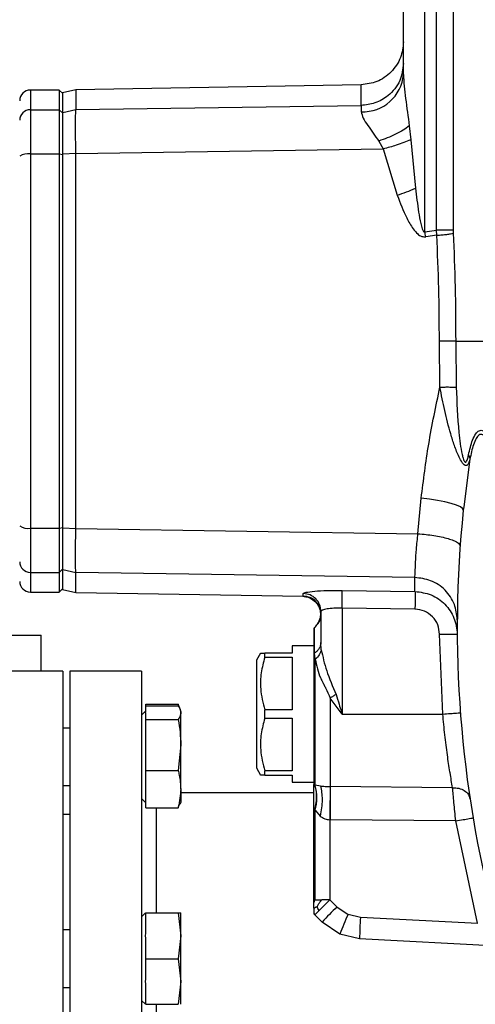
# Model space of a CAD drawing. Header units: millimetres. Extents: x 444 to 4809, y 21 to 3164.
# Tile 36 of 52: x 3007 to 3071, y 1971 to 2108. Entities that reach past the tile are written whole.
import ezdxf

# ---------------------------------------------------------------- set-up
doc = ezdxf.new("R2010")
doc.units = ezdxf.units.MM

msp = doc.modelspace()

# ---------------------------------------------------------------- linework, layer by layer
at = {"color": 7, "linetype": 'Continuous', "lineweight": 25}
for p, q in [((3060.55, 2100.67), (3060.55, 2166.49)), ((3063.55, 2078.72), (3063.55, 2133.37)), ((3065.15, 2078.96), (3065.15, 2128.08)), ((3067.48, 2128.08), (3067.48, 2078.96)), ((3054.65, 2099.22), (3014.87, 2098.53)), ((3012.55, 2098.49), (3008.55, 2098.49)), ((3013.05, 2097.99), (3012.55, 2098.49)), ((3012.55, 2098.49), (3012.55, 2095.74)), ((3014.88, 2098.53), (3013.03, 2098.11)), ((3013.05, 2095.25), (3013.05, 2097.99)), ((3014.87, 2098.53), (3014.87, 2095.77)), ((3014.87, 2095.77), (3054.65, 2096.34)), ((3054.65, 2096.34), (3054.67, 2095.47)), ((3008.55, 2095.74), (3008.55, 2089.59)), ((3008.55, 2095.74), (3012.55, 2095.74)), ((3012.55, 2095.74), (3012.55, 2089.59)), ((3012.55, 2095.74), (3013.05, 2095.25)), ((3013.05, 2095.36), (3014.87, 2095.77)), ((3013.05, 2089.48), (3013.05, 2095.25)), ((3061.36, 2093.49), (3061.56, 2091.55)), ((3057.11, 2091.38), (3057.7, 2090.28)), ((3061.56, 2091.55), (3062.23, 2084.79)), ((3008.55, 2089.59), (3008.55, 2037.4)), ((3008.55, 2089.59), (3012.55, 2089.59)), ((3012.55, 2089.59), (3012.55, 2037.4)), ((3012.55, 2089.59), (3013.05, 2089.48)), ((3014.87, 2089.62), (3013.05, 2089.53)), ((3013.05, 2037.5), (3013.05, 2089.48)), ((3014.87, 2089.62), (3057.7, 2090.28)), ((3014.87, 2037.37), (3014.87, 2089.62)), ((3057.7, 2090.28), (3059.69, 2083.82)), ((3063.55, 2078.72), (3065.15, 2078.96)), ((3065.2, 2078.25), (3063.65, 2078.03)), ((3065.2, 2078.25), (3065.15, 2078.96)), ((3067.48, 2078.96), (3067.49, 2078.55)), ((3065.63, 2057.08), (3065.56, 2063.49)), ((3067.83, 2063.49), (3072.73, 2063.49)), ((3067.83, 2063.49), (3067.91, 2057.05)), ((3062.57, 2036.64), (3063.03, 2041.58)), ((3068.95, 2040.39), (3068.89, 2039.92)), ((3008.55, 2037.4), (3012.55, 2037.4)), ((3008.55, 2037.4), (3008.55, 2031.25)), ((3012.55, 2037.4), (3013.05, 2037.5)), ((3012.55, 2037.4), (3012.55, 2031.25)), ((3013.05, 2031.74), (3013.05, 2037.5)), ((3013.05, 2037.46), (3014.87, 2037.37)), ((3014.87, 2037.37), (3062.57, 2036.64)), ((3012.55, 2031.25), (3013.05, 2031.74)), ((3013.05, 2028.99), (3013.05, 2031.74)), ((3013.05, 2031.63), (3014.87, 2031.22)), ((3008.55, 2031.25), (3012.55, 2031.25)), ((3012.55, 2031.25), (3012.55, 2028.49)), ((3062.15, 2030.53), (3014.87, 2031.22)), ((3014.87, 2028.46), (3014.87, 2031.22)), ((3012.55, 2028.49), (3013.05, 2028.99)), ((3013.03, 2028.88), (3014.87, 2028.46)), ((3008.55, 2028.49), (3012.55, 2028.49)), ((3014.87, 2028.46), (3046.59, 2027.91)), ((3046.59, 2027.93), (3046.59, 2028.3)), ((3051.99, 2028.74), (3062.15, 2028.59)), ((3062.15, 2026.11), (3051.99, 2026.26)), ((3051.99, 2026.26), (3051.99, 2011.49)), ((3049.05, 2025.8), (3049.05, 2021.49)), ((3048.17, 2023.56), (3048.05, 2023.44)), ((3048.05, 2023.44), (3048.05, 2001.68)), ((2945.85, 2022.49), (3010.05, 2022.49)), ((3010.05, 2017.49), (3010.05, 2022.49)), ((3066.03, 2011.49), (3065.59, 2022.61)), ((3048.05, 2020.99), (3045.05, 2020.99)), ((3045.05, 2020.99), (3045.05, 2019.99)), ((3049.09, 2020.46), (3049.05, 2021.49)), ((3040.62, 2019.99), (3040.05, 2018.99)), ((3041.2, 2019.42), (3041.2, 2019.99)), ((3045.05, 2019.99), (3041.2, 2019.99)), ((3041.2, 2019.42), (3045.05, 2019.42)), ((3045.05, 2019.42), (3045.05, 2012.07)), ((3048.26, 2019.13), (3048.17, 2020)), ((3040.05, 2018.99), (3040.05, 2003.99)), ((3048.26, 2001.56), (3048.26, 2019.13)), ((3013.05, 2017.49), (3001.05, 2017.49)), ((3013.05, 2017.49), (3013.05, 1897.49)), ((3024.05, 2017.49), (3014.05, 2017.49)), ((3014.05, 2017.49), (3014.05, 1897.49)), ((3024.05, 2017.49), (3024.05, 1897.49)), ((3050.33, 2013.73), (3050.33, 2001.39)), ((3051.99, 2011.49), (3050.33, 2013.73)), ((3024.65, 2012.63), (3024.65, 2012.88)), ((3024.65, 2012.88), (3029.14, 2012.88)), ((3024.65, 2011.89), (3024.65, 2012.63)), ((3024.65, 2012.63), (3029.14, 2012.63)), ((3029.31, 2012.41), (3029.14, 2012.88)), ((3029.14, 2012.88), (3029.18, 2012.66)), ((3024.65, 2011.95), (3024.05, 2011.35)), ((3024.65, 2010.73), (3024.65, 2011.48)), ((3029.5, 2011.9), (3029.4, 2012.15)), ((3029.5, 2011.68), (3029.5, 2011.9)), ((3029.5, 2007.18), (3029.5, 2011.68)), ((3041.2, 2010.92), (3041.2, 2012.07)), ((3045.05, 2012.07), (3041.2, 2012.07)), ((3051.99, 2011.49), (3066.03, 2011.49)), ((3024.65, 2007.95), (3024.65, 2010.73)), ((3024.65, 2010.73), (3029.14, 2010.73)), ((3041.2, 2010.92), (3045.05, 2010.92)), ((3045.05, 2010.92), (3045.05, 2003.57)), ((3014.05, 2009.53), (3013.05, 2009.53)), ((3024.65, 2006.41), (3024.65, 2007.95)), ((3029.5, 2007.18), (3029.14, 2003.63)), ((3029.5, 2001.03), (3029.5, 2007.18)), ((3024.65, 2003.63), (3024.65, 2006.41)), ((3024.65, 2003.63), (3029.14, 2003.63)), ((3024.65, 2001.6), (3024.65, 2003.63)), ((3040.05, 2003.99), (3040.62, 2002.99)), ((3041.2, 2002.99), (3041.2, 2003.57)), ((3045.05, 2003.57), (3041.2, 2003.57)), ((3041.2, 2002.99), (3045.05, 2002.99)), ((3045.05, 2002.99), (3045.05, 2001.99)), ((3013.05, 2001.53), (3014.05, 2001.53)), ((3024.65, 2000.47), (3024.65, 2001.6)), ((3045.05, 2001.99), (3048.05, 2001.99)), ((3048.21, 2001.59), (3048.05, 2001.68)), ((3048.26, 2001.56), (3048.21, 2001.59)), ((3048.98, 2001.46), (3048.26, 2001.56)), ((3050.33, 2001.39), (3050.31, 2001.39)), ((3067.4, 2001.22), (3050.33, 2001.39)), ((3024.65, 1998.44), (3024.65, 2000.47)), ((3029.5, 2001.03), (3029.5, 1999.17)), ((3048.05, 2000.49), (3029.5, 2000.49)), ((3024.05, 1999.72), (3024.65, 1999.12)), ((3029.14, 1998.44), (3029.33, 1998.95)), ((3029.4, 1998.92), (3029.5, 1999.17)), ((3014.05, 1997.49), (3013.05, 1997.49)), ((3024.65, 1998.44), (3029.14, 1998.44)), ((3048.21, 1998.12), (3048.05, 1998.2)), ((3048.05, 1985.77), (3048.05, 1998.2)), ((3048.21, 1998.12), (3048.22, 1998.09)), ((3048.21, 1998.12), (3048.21, 1985.61)), ((3048.22, 1998.09), (3048.94, 1997.27)), ((3050.28, 1996.74), (3050.33, 1996.74)), ((3050.28, 1996.74), (3050.28, 1985.61)), ((3067.83, 1996.6), (3050.33, 1996.74)), ((3070.88, 1982.36), (3067.83, 1996.6)), ((3048.05, 1985.77), (3048.21, 1985.61)), ((3048.05, 1985.24), (3048.05, 1985.77)), ((3048.21, 1985.61), (3049.16, 1985.61)), ((3050.28, 1985.61), (3049.16, 1985.61)), ((3051.27, 1984.61), (3050.28, 1985.61)), ((3024.6, 1983.76), (3024.05, 1983.21)), ((3024.65, 1981.27), (3024.65, 1983.76)), ((3024.65, 1983.76), (3029.14, 1983.76)), ((3029.14, 1983.76), (3029.5, 1980.58)), ((3029.5, 1980.58), (3029.5, 1983.76)), ((3048.05, 1983.7), (3048.21, 1983.49)), ((3048.21, 1983.49), (3048.05, 1983.65)), ((3051.27, 1984.61), (3052.82, 1983.56)), ((3054.55, 1983.15), (3052.82, 1983.56)), ((3048.21, 1983.49), (3049.21, 1982.49)), ((3051.68, 1980.81), (3049.21, 1982.49)), ((3051.68, 1980.81), (3049.21, 1982.49)), ((3070.9, 1982.3), (3054.55, 1983.15)), ((3014.05, 1981.39), (3013.05, 1981.39)), ((3054.44, 1980.16), (3051.68, 1980.81)), ((3054.44, 1980.16), (3051.68, 1980.81)), ((3024.65, 1977.39), (3024.65, 1979.88)), ((3029.5, 1980.58), (3029.14, 1977.39)), ((3029.5, 1974.21), (3029.5, 1980.58)), ((3076.3, 1979.01), (3054.44, 1980.16)), ((3024.65, 1977.39), (3029.14, 1977.39)), ((3024.65, 1974.9), (3024.65, 1977.39)), ((3029.14, 1977.39), (3029.5, 1974.21)), ((3029.5, 1974.21), (3029.14, 1971.03)), ((3029.5, 1971.03), (3029.5, 1974.21)), ((3013.05, 1973.39), (3014.05, 1973.39)), ((3024.65, 1971.03), (3024.65, 1973.52)), ((3024.05, 1971.58), (3024.6, 1971.03)), ((3024.65, 1971.03), (3029.14, 1971.03))]:
    msp.add_line(p, q, dxfattribs=at)
at = {"color": 8, "linetype": 'Continuous', "lineweight": 25}
for p, q in [((3054.65, 2096.34), (3054.65, 2099.22)), ((3008.55, 2098.49), (3008.55, 2095.74)), ((3069.81, 2047.01), (3068.95, 2040.39)), ((3008.55, 2031.25), (3008.55, 2028.49)), ((3048.17, 2020), (3048.17, 2023.56)), ((3026.05, 1998.44), (3026.05, 1983.76)), ((3026.05, 1971.03), (3026.05, 1944.69))]:
    msp.add_line(p, q, dxfattribs=at)
at = {"color": 7, "linetype": 'Continuous', "lineweight": 25, "flags": 128}
msp.add_lwpolyline([(3068.89, 2039.92), (3068.8, 2040.14), (3068.48, 2040.37), (3067.94, 2040.6), (3067.22, 2040.84), (3066.33, 2041.06), (3065.3, 2041.27), (3064.19, 2041.44), (3063.03, 2041.58)], dxfattribs=at)
at = {"color": 7, "linetype": 'Continuous', "lineweight": 25}
for centre, radius, start, end in [((3054.93, 2101.09), 5.63, 267.2619, 355.7535), ((3008.55, 2096.99), 1.5, 90, 180), ((3008.53, 2094.26), 1.48, 89.3711, 179.3536), ((3008.19, 2087.55), 2.06, 79.9869, 123.5937), ((3048.39, 2117.18), 35.22, 288.7121, 293.1283), ((3228.05, 2023.49), 160, 174.1072, 194.6636), ((3008.19, 2039.43), 2.06, 236.4063, 280.0131), ((3008.53, 2032.73), 1.48, 180.6464, 270.6289), ((3008.55, 2029.99), 1.5, 180, 270), ((3046.05, 2025.68), 3, 315, 326.781), ((3042.24, 1999.88), 6.24, 343.2965, 15.5288), ((3051.45, 1983.98), 3.63, 153.3412, 159.717), ((3177.55, 1858.19), 180.1, 134.9669, 135.6341), ((3055.96, 1976.78), 10.25, 134.3008, 139.1434), ((3093.08, 1941.77), 59.86, 134.2969, 137.1334), ((3095.12, 1964.4), 46.44, 155.6294, 159.3062), ((3097.46, 1980.15), 43.02, 176.0026, 179.9962)]:
    msp.add_arc(centre, radius, start, end, dxfattribs=at)
for points, knots in [([(3060.55, 2105.22), (3060.47, 2104.47), (3060.35, 2103.32), (3059.61, 2101.94), (3058.86, 2100.98), (3057.91, 2100.21), (3056.54, 2099.45), (3055.4, 2099.31), (3054.65, 2099.22)], [0, 0, 0, 0, 0.239704, 0.368519, 0.500006, 0.631488, 0.760304, 1, 1, 1, 1]), ([(3060.55, 2102.21), (3060.44, 2101.38), (3060.23, 2099.67), (3058.64, 2097.72), (3056.66, 2096.57), (3055.3, 2096.42), (3054.65, 2096.34)], [0, 0, 0, 0, 0.270484, 0.562372, 0.789515, 1, 1, 1, 1]), ([(3060.55, 2100.67), (3060.57, 2100.13), (3060.62, 2099.05), (3060.94, 2096.65), (3061.19, 2094.77), (3061.36, 2093.49)], [0, 0, 0, 0, 0.238115, 0.481499, 1, 1, 1, 1]), ([(3013.05, 2095.36), (3013.05, 2095.62), (3013.05, 2096.4), (3013.05, 2097.33), (3013.05, 2098.01), (3013.05, 2098.05), (3013.05, 2098.07)], [0, 0, 0, 0, 0.148022, 0.444752, 0.741484, 1, 1, 1, 1]), ([(3013.05, 2089.53), (3013.05, 2090.35), (3013.05, 2091.98), (3013.05, 2093.92), (3013.05, 2094.97), (3013.05, 2095.27), (3013.05, 2095.36)], [0, 0, 0, 0, 0.293282, 0.586547, 0.879808, 1, 1, 1, 1]), ([(3014.87, 2089.62), (3014.86, 2090.36), (3014.84, 2091.83), (3014.84, 2093.67), (3014.84, 2095.09), (3014.86, 2095.54), (3014.87, 2095.77)], [0, 0, 0, 0, 0.253289, 0.5, 0.74667, 1, 1, 1, 1]), ([(3054.67, 2095.47), (3054.73, 2095.18), (3054.86, 2094.6), (3055.78, 2093.27), (3056.59, 2092.12), (3057.11, 2091.38)], [0, 0, 0, 0, 0.259124, 0.517003, 1, 1, 1, 1]), ([(3061.36, 2093.49), (3061.09, 2093.29), (3060.53, 2092.89), (3059.47, 2092.32), (3058.32, 2091.8), (3057.51, 2091.52), (3057.11, 2091.38)], [0, 0, 0, 0, 0.247118, 0.500001, 0.752881, 1, 1, 1, 1]), ([(3061.56, 2091.55), (3060.92, 2091.29), (3059.76, 2090.82), (3058.33, 2090.44), (3057.7, 2090.28)], [0, 0, 0, 0, 0.559996, 1, 1, 1, 1]), ([(3013.05, 2037.46), (3013.05, 2038.72), (3013.05, 2042.5), (3013.05, 2048.89), (3013.05, 2056.75), (3013.05, 2064.81), (3013.05, 2073.05), (3013.05, 2081.32), (3013.05, 2086.79), (3013.05, 2089.53)], [0, 0, 0, 0, 0.0735824, 0.2210834, 0.3685853, 0.5250387, 0.6814925, 0.8403883, 1, 1, 1, 1]), ([(3059.69, 2083.82), (3060.1, 2082.75), (3060.71, 2081.13), (3061.72, 2079.33), (3062.44, 2078.46), (3062.97, 2078.11), (3063.37, 2078.01), (3063.56, 2078.02), (3063.65, 2078.03)], [0, 0, 0, 0, 0.467938, 0.708669, 0.836629, 0.924539, 0.96286, 1, 1, 1, 1]), ([(3062.23, 2084.79), (3062.36, 2083.68), (3062.56, 2082.04), (3062.89, 2080.15), (3063.12, 2079.26), (3063.28, 2078.86), (3063.4, 2078.74), (3063.45, 2078.72), (3063.5, 2078.71), (3063.53, 2078.72), (3063.55, 2078.72)], [0, 0, 0, 0, 0.527521, 0.783748, 0.90421, 0.967108, 0.977041, 0.985274, 0.992573, 1, 1, 1, 1]), ([(3063.65, 2078.03), (3063.63, 2078.16), (3063.6, 2078.39), (3063.56, 2078.62), (3063.55, 2078.72)], [0, 0, 0, 0, 0.559973, 1, 1, 1, 1]), ([(3067.48, 2078.96), (3067.37, 2078.96), (3067.14, 2078.96), (3066.58, 2078.96), (3065.9, 2078.96), (3065.4, 2078.96), (3065.15, 2078.96)], [0, 0, 0, 0, 0.249996, 0.499997, 0.749999, 1, 1, 1, 1]), ([(3065.2, 2078.25), (3065.45, 2078.27), (3065.94, 2078.3), (3066.61, 2078.37), (3067.16, 2078.45), (3067.38, 2078.52), (3067.49, 2078.55)], [0, 0, 0, 0, 0.249999, 0.500003, 0.750002, 1, 1, 1, 1]), ([(3065.56, 2063.49), (3065.55, 2065.94), (3065.51, 2070.88), (3065.31, 2075.78), (3065.2, 2078.25)], [0, 0, 0, 0, 0.4960939, 1, 1, 1, 1]), ([(3067.49, 2078.55), (3067.59, 2076.04), (3067.79, 2071.04), (3067.82, 2066.01), (3067.83, 2063.49)], [0, 0, 0, 0, 0.500571, 1, 1, 1, 1]), ([(3067.83, 2063.49), (3067.71, 2063.49), (3067.45, 2063.49), (3066.69, 2063.49), (3065.99, 2063.49), (3065.56, 2063.49)], [0, 0, 0, 0, 0.280814, 0.561622, 1, 1, 1, 1]), ([(3063.03, 2041.58), (3063.34, 2044.09), (3063.99, 2049.27), (3065.08, 2054.42), (3065.63, 2057.08)], [0, 0, 0, 0, 0.485737, 1, 1, 1, 1]), ([(3065.63, 2057.08), (3065.88, 2057.08), (3066.36, 2057.09), (3067.02, 2057.09), (3067.58, 2057.07), (3067.8, 2057.06), (3067.91, 2057.05)], [0, 0, 0, 0, 0.250005, 0.500005, 0.750006, 1, 1, 1, 1]), ([(3069.81, 2047.01), (3069.81, 2047.01), (3069.81, 2047), (3069.8, 2046.99), (3069.8, 2046.97), (3069.79, 2046.94), (3069.78, 2046.89), (3069.75, 2046.8), (3069.7, 2046.64), (3069.62, 2046.42), (3069.48, 2046.21), (3069.27, 2046.09), (3069.01, 2046.21), (3068.67, 2046.61), (3068.19, 2047.5), (3067.65, 2048.89), (3066.97, 2051.07), (3066.27, 2053.8), (3065.85, 2055.99), (3065.63, 2057.08)], [0, 0, 0, 0, 0.001114, 0.001997, 0.003572, 0.006392, 0.011448, 0.020554, 0.037061, 0.067511, 0.104994, 0.147559, 0.194185, 0.237042, 0.309523, 0.433668, 0.550013, 0.776567, 1, 1, 1, 1]), ([(3067.91, 2057.05), (3067.99, 2054.95), (3068.12, 2051.81), (3068.53, 2048.46), (3068.85, 2047.2), (3068.96, 2046.88), (3069.05, 2046.72), (3069.12, 2046.64), (3069.18, 2046.61), (3069.27, 2046.62), (3069.37, 2046.74), (3069.51, 2047.08), (3069.58, 2047.41), (3069.62, 2047.62)], [0, 0, 0, 0, 0.498159, 0.746302, 0.788936, 0.822205, 0.836111, 0.848826, 0.861024, 0.87347, 0.901419, 0.936802, 1, 1, 1, 1]), ([(3069.62, 2047.62), (3069.79, 2048.34), (3070.04, 2049.46), (3070.58, 2050.56), (3071.01, 2050.99), (3071.39, 2051.08), (3071.8, 2050.98), (3072.53, 2050.29), (3073.01, 2049.18), (3073.33, 2048.45)], [0, 0, 0, 0, 0.250381, 0.385419, 0.50049, 0.56319, 0.623932, 0.750545, 1, 1, 1, 1]), ([(3072.89, 2047.95), (3072.66, 2048.65), (3072.36, 2049.54), (3071.87, 2050.24), (3071.6, 2050.46), (3071.33, 2050.51), (3071.01, 2050.37), (3070.65, 2049.89), (3070.18, 2048.78), (3069.96, 2047.72), (3069.81, 2047.01)], [0, 0, 0, 0, 0.24896, 0.316621, 0.378379, 0.438004, 0.499696, 0.608292, 0.741759, 1, 1, 1, 1]), ([(3069.62, 2047.62), (3069.68, 2047.52), (3069.79, 2047.31), (3069.8, 2047.11), (3069.81, 2047.01)], [0, 0, 0, 0, 0.5, 1, 1, 1, 1]), ([(3013.05, 2031.63), (3013.05, 2031.89), (3013.05, 2032.41), (3013.05, 2034.16), (3013.05, 2035.96), (3013.05, 2037.12), (3013.05, 2037.46)], [0, 0, 0, 0, 0.293574, 0.587074, 0.880342, 1, 1, 1, 1]), ([(3014.87, 2031.22), (3014.86, 2031.45), (3014.84, 2031.9), (3014.84, 2033.32), (3014.84, 2035.15), (3014.86, 2036.62), (3014.87, 2037.37)], [0, 0, 0, 0, 0.254506, 0.5, 0.745617, 1, 1, 1, 1]), ([(3062.15, 2030.53), (3062.16, 2030.76), (3062.18, 2031.2), (3062.23, 2032.61), (3062.34, 2034.44), (3062.5, 2035.9), (3062.57, 2036.64)], [0, 0, 0, 0, 0.248223, 0.497504, 0.748084, 1, 1, 1, 1]), ([(3062.57, 2036.64), (3063.33, 2036.56), (3064.48, 2036.45), (3065.86, 2036.19), (3066.8, 2035.96), (3067.56, 2035.7), (3068.28, 2035.35), (3068.39, 2035.09), (3068.45, 2034.93)], [0, 0, 0, 0, 0.239487, 0.368379, 0.5, 0.63162, 0.760515, 1, 1, 1, 1]), ([(3013.05, 2028.91), (3013.05, 2028.9), (3013.05, 2028.82), (3013.05, 2029.19), (3013.05, 2030.03), (3013.05, 2031.09), (3013.05, 2031.63)], [0, 0, 0, 0, 0.050054, 0.362969, 0.680768, 1, 1, 1, 1]), ([(3068.05, 2024.63), (3067.98, 2025.36), (3067.86, 2026.49), (3067.13, 2027.85), (3066.38, 2028.8), (3065.43, 2029.56), (3064.05, 2030.3), (3062.9, 2030.44), (3062.15, 2030.53)], [0, 0, 0, 0, 0.239599, 0.368449, 0.499997, 0.631546, 0.760399, 1, 1, 1, 1]), ([(3062.15, 2028.59), (3062.15, 2028.79), (3062.15, 2029.17), (3062.15, 2029.85), (3062.15, 2030.32), (3062.15, 2030.53)], [0, 0, 0, 0, 0.401973, 0.735308, 1, 1, 1, 1]), ([(3046.51, 2027.91), (3046.79, 2027.88), (3047.3, 2027.82), (3048.01, 2027.42), (3048.5, 2026.92), (3048.82, 2026.32), (3048.98, 2025.69), (3048.97, 2024.85), (3048.69, 2024.31), (3048.54, 2024.01)], [0, 0, 0, 0, 0.157267, 0.284395, 0.451454, 0.541746, 0.663363, 0.816166, 1, 1, 1, 1]), ([(3046.59, 2028.3), (3046.67, 2028.35), (3046.84, 2028.47), (3048.09, 2028.63), (3049.87, 2028.75), (3051.29, 2028.74), (3051.99, 2028.74)], [0, 0, 0, 0, 0.249912, 0.499669, 0.749389, 1, 1, 1, 1]), ([(3049.05, 2025.8), (3049.01, 2026.13), (3048.94, 2026.77), (3048.37, 2027.59), (3047.56, 2028.17), (3046.91, 2028.25), (3046.59, 2028.3)], [0, 0, 0, 0, 0.2500054, 0.5000087, 0.7500024, 1, 1, 1, 1]), ([(3049.05, 2025.44), (3049.01, 2025.76), (3048.94, 2026.41), (3048.37, 2027.23), (3047.56, 2027.81), (3046.91, 2027.89), (3046.59, 2027.93)], [0, 0, 0, 0, 0.249996, 0.499999, 0.75, 1, 1, 1, 1]), ([(3051.99, 2026.26), (3052, 2026.6), (3052.01, 2027.28), (3052.01, 2028.06), (3052, 2028.57), (3052, 2028.69), (3051.99, 2028.74)], [0, 0, 0, 0, 0.279681, 0.559355, 0.779676, 1, 1, 1, 1]), ([(3062.15, 2028.59), (3062.93, 2028.49), (3064.48, 2028.28), (3066.42, 2026.89), (3067.77, 2024.94), (3067.96, 2023.39), (3068.05, 2022.62)], [0, 0, 0, 0, 0.250724, 0.501009, 0.750756, 1, 1, 1, 1]), ([(3062.15, 2028.59), (3062.16, 2028.52), (3062.16, 2028.38), (3062.17, 2027.79), (3062.16, 2027.01), (3062.16, 2026.41), (3062.15, 2026.11)], [0, 0, 0, 0, 0.250009, 0.499997, 0.75001, 1, 1, 1, 1]), ([(3051.99, 2026.26), (3051.8, 2026.27), (3051.41, 2026.27), (3050.66, 2026.24), (3049.85, 2026.15), (3049.18, 2025.98), (3049.09, 2025.86), (3049.05, 2025.8)], [0, 0, 0, 0, 0.124457, 0.251392, 0.500728, 0.750266, 1, 1, 1, 1]), ([(3065.59, 2022.61), (3065.54, 2023.06), (3065.43, 2023.97), (3064.64, 2025.12), (3063.51, 2025.93), (3062.6, 2026.05), (3062.15, 2026.11)], [0, 0, 0, 0, 0.250581, 0.500273, 0.750051, 1, 1, 1, 1]), ([(3049.05, 2025.44), (3049, 2025.11), (3048.92, 2024.53), (3048.58, 2024.08), (3048.56, 2024.05), (3048.56, 2024.04)], [0, 0, 0, 0, 0.499603, 0.881372, 1, 1, 1, 1]), ([(3065.59, 2022.61), (3065.95, 2022.61), (3066.68, 2022.61), (3067.48, 2022.62), (3067.96, 2022.62), (3068.02, 2022.62), (3068.05, 2022.62)], [0, 0, 0, 0, 0.27963, 0.55926, 0.779627, 1, 1, 1, 1]), ([(3049.05, 2021.49), (3049.03, 2021.35), (3049.01, 2021.08), (3048.83, 2020.68), (3048.56, 2020.31), (3048.3, 2020.1), (3048.17, 2020)], [0, 0, 0, 0, 0.249993, 0.499996, 0.750006, 1, 1, 1, 1]), ([(3041.2, 2019.42), (3041.02, 2018.7), (3040.64, 2017.24), (3040.55, 2014.74), (3040.96, 2013.04), (3041.2, 2012.07)], [0, 0, 0, 0, 0.297435, 0.60182, 1, 1, 1, 1]), ([(3040.67, 2019.99), (3040.66, 2019.99), (3040.59, 2019.99), (3040.93, 2019.99), (3041.2, 2019.99)], [0, 0, 0, 0, 0.203143, 1, 1, 1, 1]), ([(3049.09, 2020.46), (3049.02, 2020.22), (3048.89, 2019.74), (3048.47, 2019.33), (3048.26, 2019.13)], [0, 0, 0, 0, 0.500008, 1, 1, 1, 1]), ([(3049.09, 2020.46), (3049.3, 2019.49), (3049.75, 2017.49), (3050.68, 2015.35), (3051.16, 2014.24)], [0, 0, 0, 0, 0.4813007, 1, 1, 1, 1]), ([(3048.26, 2019.13), (3048.43, 2018.26), (3048.64, 2017.18), (3049.22, 2016.04), (3049.34, 2015.81), (3049.35, 2015.79), (3049.38, 2015.74), (3049.49, 2015.52), (3049.83, 2014.87), (3050.12, 2014.21), (3050.33, 2013.73)], [0, 0, 0, 0, 0.5179567, 0.6423256, 0.6434228, 0.6453797, 0.6518916, 0.6753187, 0.7639974, 1, 1, 1, 1]), ([(3051.16, 2014.24), (3051.03, 2014.15), (3050.75, 2013.98), (3050.47, 2013.81), (3050.33, 2013.73)], [0, 0, 0, 0, 0.499986, 1, 1, 1, 1]), ([(3051.16, 2014.24), (3051.3, 2013.78), (3051.54, 2012.99), (3051.8, 2012.11), (3051.94, 2011.67), (3051.98, 2011.55), (3051.99, 2011.51), (3051.99, 2011.5), (3051.99, 2011.49)], [0, 0, 0, 0, 0.499943, 0.863841, 0.960402, 0.987321, 0.995439, 1, 1, 1, 1]), ([(3029.14, 2012.63), (3029.25, 2012.48), (3029.34, 2012.32), (3029.46, 2012), (3029.5, 2011.84), (3029.5, 2011.68)], [0, 0, 0, 0, 0.5, 0.5, 1, 1, 1, 1]), ([(3029.5, 2011.68), (3029.5, 2011.52), (3029.46, 2011.37), (3029.34, 2011.05), (3029.25, 2010.89), (3029.14, 2010.73)], [0, 0, 0, 0, 0.5, 0.5, 1, 1, 1, 1]), ([(3066.03, 2011.49), (3066.39, 2011.52), (3067.12, 2011.57), (3067.92, 2011.63), (3068.4, 2011.67), (3068.45, 2011.68), (3068.48, 2011.68)], [0, 0, 0, 0, 0.2796273, 0.5592548, 0.7796268, 1, 1, 1, 1]), ([(3067.4, 2001.22), (3067.28, 2001.89), (3067.16, 2002.59), (3066.91, 2004.14), (3066.66, 2005.82), (3066.31, 2008.56), (3066.13, 2010.52), (3066.03, 2011.49)], [0, 0, 0, 0, 0.2500601, 0.263541, 0.4998075, 0.7503876, 1, 1, 1, 1]), ([(3029.14, 2010.73), (3029.25, 2010.14), (3029.34, 2009.55), (3029.46, 2008.37), (3029.5, 2007.77), (3029.5, 2007.18)], [0, 0, 0, 0, 0.5, 0.5, 1, 1, 1, 1]), ([(3041.2, 2010.92), (3041.02, 2010.2), (3040.64, 2008.74), (3040.55, 2006.24), (3040.96, 2004.54), (3041.2, 2003.57)], [0, 0, 0, 0, 0.297441, 0.60182, 1, 1, 1, 1]), ([(3029.14, 2003.63), (3029.19, 2003.42), (3029.4, 2002.56), (3029.46, 2001.69), (3029.5, 2001.03)], [0, 0, 0, 0, 0.253067, 1, 1, 1, 1]), ([(3041.2, 2002.99), (3041, 2002.99), (3040.67, 2002.99), (3040.67, 2002.99), (3040.67, 2002.99)], [0, 0, 0, 0, 0.594508, 1, 1, 1, 1]), ([(3048.05, 1998.2), (3048.05, 1998.41), (3048.05, 1999.04), (3048.05, 2000.11), (3048.05, 2001.08), (3048.05, 2001.52), (3048.05, 2001.68)], [0, 0, 0, 0, 0.154011, 0.464886, 0.805268, 1, 1, 1, 1]), ([(3048.21, 1998.12), (3048.34, 1998.82), (3048.57, 2000.08), (3048.32, 2001.13), (3048.21, 2001.59)], [0, 0, 0, 0, 0.559997, 1, 1, 1, 1]), ([(3048.98, 2001.46), (3049.04, 2001.18), (3049.17, 2000.6), (3049.22, 1999.56), (3049.15, 1998.44), (3049.01, 1997.66), (3048.94, 1997.27)], [0, 0, 0, 0, 0.2474767, 0.5000018, 0.7525109, 1, 1, 1, 1]), ([(3048.98, 2001.46), (3049.18, 2001.44), (3049.59, 2001.41), (3050.07, 2001.4), (3050.31, 2001.39)], [0, 0, 0, 0, 0.507496, 1, 1, 1, 1]), ([(3050.31, 2001.39), (3050.31, 2001.09), (3050.31, 2000.49), (3050.31, 1999.34), (3050.29, 1998.07), (3050.28, 1997.18), (3050.28, 1996.74)], [0, 0, 0, 0, 0.2469107, 0.5000001, 0.7530997, 1, 1, 1, 1]), ([(3050.33, 2001.39), (3050.33, 2001.09), (3050.34, 2000.49), (3050.34, 1999.33), (3050.34, 1998.07), (3050.33, 1997.18), (3050.33, 1996.74)], [0, 0, 0, 0, 0.24691, 0.5, 0.753094, 1, 1, 1, 1]), ([(3029.5, 2001.03), (3029.43, 2000.19), (3029.36, 1999.32), (3029.14, 1998.46), (3029.14, 1998.44)], [0, 0, 0, 0, 0.9730011, 1, 1, 1, 1]), ([(3067.4, 2001.22), (3067.7, 2001.21), (3068.29, 2001.19), (3069.06, 2000.85), (3069.63, 2000.34), (3069.76, 1999.89), (3069.83, 1999.67)], [0, 0, 0, 0, 0.2500014, 0.4999969, 0.7499999, 1, 1, 1, 1]), ([(3067.83, 1996.6), (3067.79, 1997.04), (3067.71, 1997.91), (3067.59, 1999.16), (3067.49, 2000.31), (3067.43, 2000.92), (3067.4, 2001.22)], [0, 0, 0, 0, 0.24855, 0.498458, 0.748577, 1, 1, 1, 1]), ([(3048.94, 1997.27), (3049.15, 1997.13), (3049.54, 1996.85), (3050.04, 1996.78), (3050.28, 1996.74)], [0, 0, 0, 0, 0.526489, 1, 1, 1, 1]), ([(3067.83, 1996.6), (3068.19, 1996.66), (3068.9, 1996.78), (3069.69, 1996.91), (3070.17, 1997), (3070.22, 1997.01), (3070.25, 1997.01)], [0, 0, 0, 0, 0.27963, 0.559257, 0.779628, 1, 1, 1, 1]), ([(3048.05, 1984.45), (3048.05, 1984.55), (3048.05, 1984.79), (3048.05, 1985.08), (3048.05, 1985.24)], [0, 0, 0, 0, 0.413837, 1, 1, 1, 1]), ([(3048.5, 1984.65), (3048.57, 1984.76), (3048.67, 1984.93), (3048.83, 1985.17), (3048.98, 1985.38), (3049.09, 1985.53), (3049.16, 1985.61)], [0, 0, 0, 0, 0.349455, 0.556402, 0.761459, 1, 1, 1, 1]), ([(3029.14, 1983.76), (3029.25, 1983.76), (3029.34, 1983.76), (3029.46, 1983.76), (3029.5, 1983.76), (3029.5, 1983.76)], [0, 0, 0, 0, 0.5, 0.5, 1, 1, 1, 1]), ([(3048.05, 1984.45), (3048.09, 1984.46), (3048.16, 1984.49), (3048.28, 1984.55), (3048.38, 1984.6), (3048.46, 1984.63), (3048.5, 1984.65)], [0, 0, 0, 0, 0.318884, 0.534497, 0.762569, 1, 1, 1, 1]), ([(3048.05, 1984.45), (3048.05, 1984.34), (3048.05, 1984.08), (3048.05, 1983.82), (3048.05, 1983.73), (3048.05, 1983.7)], [0, 0, 0, 0, 0.275642, 0.712806, 1, 1, 1, 1]), ([(3048.8, 1984.12), (3048.74, 1984.21), (3048.63, 1984.38), (3048.54, 1984.56), (3048.5, 1984.65)], [0, 0, 0, 0, 0.519365, 1, 1, 1, 1])]:
    msp.add_open_spline(points, degree=3, knots=knots, dxfattribs=at)
for points in [[(3024.65, 2011.48), (3024.58, 2011.61), (3024.58, 2011.75), (3024.65, 2011.89)], [(3024.65, 1979.88), (3024.58, 1980.34), (3024.58, 1980.81), (3024.65, 1981.27)], [(3024.65, 1973.52), (3024.58, 1973.98), (3024.58, 1974.44), (3024.65, 1974.9)]]:
    msp.add_open_spline(points, degree=3, dxfattribs=at)

doc.saveas('drawing.dxf')
